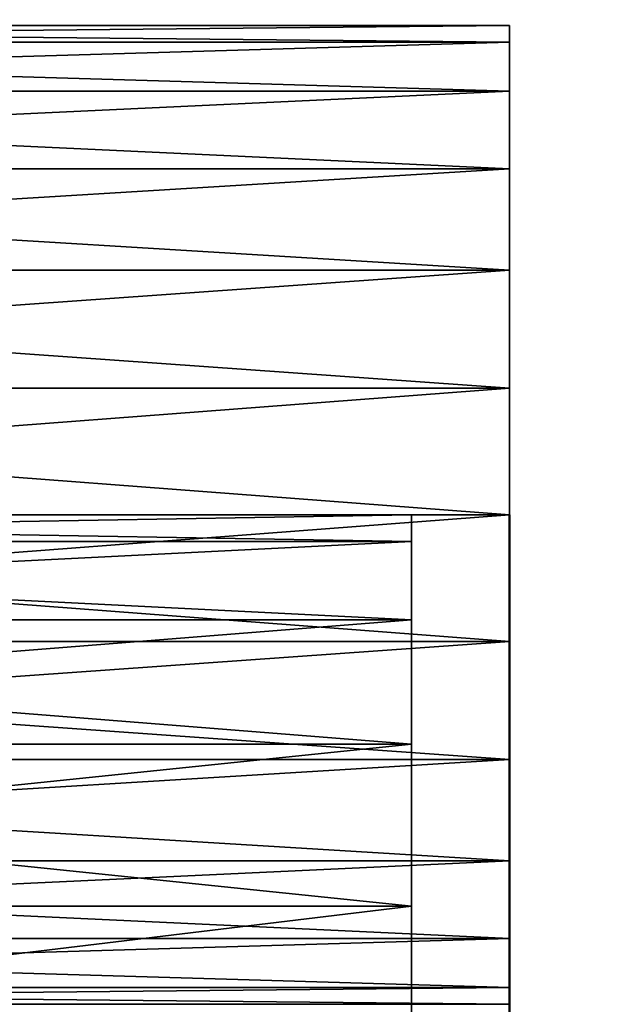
# Model space of a CAD drawing. Header units: millimetres. Extents: x 0 to 359, y -334 to 1.
# Tile 191 of 216: x 353 to 356, y -262 to -257. Entities that reach past the tile are written whole.
import ezdxf

# ---------------------------------------------------------------- set-up
doc = ezdxf.new("R2010")
doc.units = ezdxf.units.MM
doc.header["$MEASUREMENT"] = 0
doc.layers.add('0 Misc', color=7, linetype='Continuous', lineweight=35)
doc.layers.add('10 Raster Images', color=7, linetype='Continuous', lineweight=35)

msp = doc.modelspace()

# ---------------------------------------------------------------- linework, layer by layer
at = {"layer": '0 Misc', "color": 160, "linetype": 'Continuous', "lineweight": 25}
for p, q in [((355.5, -257.3349, 239.75), (355.5, -257.0852, 241.647)), ((355.5, -257.0852, 240.353), (355.5, -257.0852, 241.647)), ((355.5, -257.3349, 74.75), (355.5, -257.0852, 76.647)), ((355.5, -257.0852, 75.353), (355.5, -257.0852, 76.647)), ((355.5, -257.3349, 165.25), (355.5, -257.0852, 167.147)), ((355.5, -257.0852, 165.853), (355.5, -257.0852, 167.147)), ((355.5, -257.3349, 90.75), (355.5, -257.0852, 92.647)), ((355.5, -257.0852, 91.353), (355.5, -257.0852, 92.647)), ((355.5, -257.3349, 255.75), (355.5, -257.0852, 257.647)), ((355.5, -257.0852, 256.353), (355.5, -257.0852, 257.647)), ((355.5, -257.7322, 239.2322), (355.5, -257.3349, 242.25)), ((355.5, -257.3349, 239.75), (355.5, -257.3349, 242.25)), ((355.5, -257.7322, 74.2322), (355.5, -257.3349, 77.25)), ((355.5, -257.3349, 74.75), (355.5, -257.3349, 77.25)), ((355.5, -257.7322, 164.7322), (355.5, -257.3349, 167.75)), ((355.5, -257.3349, 165.25), (355.5, -257.3349, 167.75)), ((355.5, -257.7322, 90.2322), (355.5, -257.3349, 93.25)), ((355.5, -257.3349, 90.75), (355.5, -257.3349, 93.25)), ((355.5, -257.7322, 255.2322), (355.5, -257.3349, 258.25)), ((355.5, -257.3349, 255.75), (355.5, -257.3349, 258.25)), ((355.5, -258.25, 238.8349), (355.5, -257.7322, 242.7678)), ((355.5, -257.7322, 239.2322), (355.5, -257.7322, 242.7678)), ((355.5, -258.25, 73.8349), (355.5, -257.7322, 77.7678)), ((355.5, -257.7322, 74.2322), (355.5, -257.7322, 77.7678)), ((355.5, -258.25, 164.3349), (355.5, -257.7322, 168.2678)), ((355.5, -257.7322, 164.7322), (355.5, -257.7322, 168.2678)), ((355.5, -258.25, 89.8349), (355.5, -257.7322, 93.7678)), ((355.5, -257.7322, 90.2322), (355.5, -257.7322, 93.7678)), ((355.5, -258.25, 254.8349), (355.5, -257.7322, 258.7678)), ((355.5, -257.7322, 255.2322), (355.5, -257.7322, 258.7678)), ((355.5, -258.853, 238.5852), (355.5, -258.25, 243.1651)), ((355.5, -258.25, 238.8349), (355.5, -258.25, 243.1651)), ((355.5, -258.853, 73.5852), (355.5, -258.25, 78.1651)), ((355.5, -258.25, 73.8349), (355.5, -258.25, 78.1651)), ((355.5, -258.853, 164.0852), (355.5, -258.25, 168.6651)), ((355.5, -258.25, 164.3349), (355.5, -258.25, 168.6651)), ((355.5, -258.853, 89.5852), (355.5, -258.25, 94.1651)), ((355.5, -258.25, 89.8349), (355.5, -258.25, 94.1651)), ((355.5, -258.853, 254.5852), (355.5, -258.25, 259.1651)), ((355.5, -258.25, 254.8349), (355.5, -258.25, 259.1651)), ((355.5, -259.5, 238.5), (355.5, -258.853, 243.4148)), ((355.5, -258.853, 238.5852), (355.5, -258.853, 243.4148)), ((355.5, -259.5, 73.5), (355.5, -258.853, 78.4148)), ((355.5, -258.853, 73.5852), (355.5, -258.853, 78.4148)), ((355.5, -259.5, 164), (355.5, -258.853, 168.9148)), ((355.5, -258.853, 164.0852), (355.5, -258.853, 168.9148)), ((355.5, -259.5, 89.5), (355.5, -258.853, 94.4148)), ((355.5, -258.853, 89.5852), (355.5, -258.853, 94.4148)), ((355.5, -259.5, 254.5), (355.5, -258.853, 259.4148)), ((355.5, -258.853, 254.5852), (355.5, -258.853, 259.4148)), ((355.5, -260.147, 238.5852), (355.5, -259.5, 243.5)), ((355.5, -259.5, 238.5), (355.5, -259.5, 243.5)), ((355.5, -260.147, 73.5852), (355.5, -259.5, 78.5)), ((355.5, -259.5, 73.5), (355.5, -259.5, 78.5)), ((355.5, -260.147, 164.0852), (355.5, -259.5, 169)), ((355.5, -259.5, 164), (355.5, -259.5, 169)), ((355.5, -260.147, 89.5852), (355.5, -259.5, 94.5)), ((355.5, -259.5, 89.5), (355.5, -259.5, 94.5)), ((355.5, -260.147, 254.5852), (355.5, -259.5, 259.5)), ((355.5, -259.5, 254.5), (355.5, -259.5, 259.5)), ((355, -260.0359, 5), (355, -259.6363, 8.0353)), ((355, -259.6363, 5.9647), (355, -259.6363, 8.0353)), ((355, -260.0359, 324), (355, -259.6363, 327.0353)), ((355, -259.6363, 324.9647), (355, -259.6363, 327.0353)), ((355, -260.6716, 4.1716), (355, -260.0359, 9)), ((355, -260.0359, 5), (355, -260.0359, 9)), ((355, -260.6716, 323.1716), (355, -260.0359, 328)), ((355, -260.0359, 324), (355, -260.0359, 328)), ((355.5, -260.75, 238.8349), (355.5, -260.147, 243.4148)), ((355.5, -260.147, 238.5852), (355.5, -260.147, 243.4148)), ((355.5, -260.75, 73.8349), (355.5, -260.147, 78.4148)), ((355.5, -260.147, 73.5852), (355.5, -260.147, 78.4148)), ((355.5, -260.75, 164.3349), (355.5, -260.147, 168.9148)), ((355.5, -260.147, 164.0852), (355.5, -260.147, 168.9148)), ((355.5, -260.75, 89.8349), (355.5, -260.147, 94.4148)), ((355.5, -260.147, 89.5852), (355.5, -260.147, 94.4148)), ((355.5, -260.75, 254.8349), (355.5, -260.147, 259.4148)), ((355.5, -260.147, 254.5852), (355.5, -260.147, 259.4148)), ((355, -261.5, 3.5359), (355, -260.6716, 9.8284)), ((355, -260.6716, 4.1716), (355, -260.6716, 9.8284)), ((355, -261.5, 322.5359), (355, -260.6716, 328.8284)), ((355, -260.6716, 323.1716), (355, -260.6716, 328.8284)), ((355.5, -261.2678, 239.2322), (355.5, -260.75, 243.1651)), ((355.5, -260.75, 238.8349), (355.5, -260.75, 243.1651)), ((355.5, -261.2678, 74.2322), (355.5, -260.75, 78.1651)), ((355.5, -260.75, 73.8349), (355.5, -260.75, 78.1651)), ((355.5, -261.2678, 164.7322), (355.5, -260.75, 168.6651)), ((355.5, -260.75, 164.3349), (355.5, -260.75, 168.6651)), ((355.5, -261.2678, 90.2322), (355.5, -260.75, 94.1651)), ((355.5, -260.75, 89.8349), (355.5, -260.75, 94.1651)), ((355.5, -261.2678, 255.2322), (355.5, -260.75, 259.1651)), ((355.5, -260.75, 254.8349), (355.5, -260.75, 259.1651)), ((355.5, -261.6651, 239.75), (355.5, -261.2678, 242.7678)), ((355.5, -261.2678, 239.2322), (355.5, -261.2678, 242.7678)), ((355.5, -261.6651, 74.75), (355.5, -261.2678, 77.7678)), ((355.5, -261.2678, 74.2322), (355.5, -261.2678, 77.7678)), ((355.5, -261.6651, 165.25), (355.5, -261.2678, 168.2678)), ((355.5, -261.2678, 164.7322), (355.5, -261.2678, 168.2678)), ((355.5, -261.6651, 90.75), (355.5, -261.2678, 93.7678)), ((355.5, -261.2678, 90.2322), (355.5, -261.2678, 93.7678)), ((355.5, -261.6651, 255.75), (355.5, -261.2678, 258.7678)), ((355.5, -261.2678, 255.2322), (355.5, -261.2678, 258.7678)), ((355, -262.4647, 3.1363), (355, -261.5, 10.4641)), ((355, -261.5, 3.5359), (355, -261.5, 10.4641)), ((355, -262.4647, 322.1363), (355, -261.5, 329.4641)), ((355, -261.5, 322.5359), (355, -261.5, 329.4641)), ((355.5, -261.9148, 240.353), (355.5, -261.6651, 242.25)), ((355.5, -261.6651, 239.75), (355.5, -261.6651, 242.25)), ((355.5, -261.9148, 75.353), (355.5, -261.6651, 77.25)), ((355.5, -261.6651, 74.75), (355.5, -261.6651, 77.25)), ((355.5, -261.9148, 165.853), (355.5, -261.6651, 167.75)), ((355.5, -261.6651, 165.25), (355.5, -261.6651, 167.75)), ((355.5, -261.9148, 91.353), (355.5, -261.6651, 93.25)), ((355.5, -261.6651, 90.75), (355.5, -261.6651, 93.25)), ((355.5, -261.9148, 256.353), (355.5, -261.6651, 258.25)), ((355.5, -261.6651, 255.75), (355.5, -261.6651, 258.25)), ((355.5, -261.9148, 240.353), (355.5, -261.9148, 241.647)), ((355.5, -261.9148, 75.353), (355.5, -261.9148, 76.647)), ((355.5, -261.9148, 165.853), (355.5, -261.9148, 167.147)), ((355.5, -261.9148, 91.353), (355.5, -261.9148, 92.647)), ((355.5, -261.9148, 256.353), (355.5, -261.9148, 257.647))]:
    msp.add_line(p, q, dxfattribs=at).dxf.unprotected_set("ltscale", 0)
at = {"layer": '0 Misc', "color": 160, "linetype": 'Continuous', "lineweight": 50, "extrusion": (-1, 0, 0)}
for centre in [(262, 241, -355.5), (262, 76, -355.5), (262, 166.5, -355.5)]:
    msp.add_circle(centre, 2.5, dxfattribs=at).dxf.unprotected_set("ltscale", 0)
at = {"layer": '0 Misc', "color": 160, "linetype": 'Continuous', "lineweight": 50, "extrusion": (1, 0, 0)}
for centre in [(-262, 92, 355.5), (-262, 257, 355.5)]:
    msp.add_circle(centre, 2.5, dxfattribs=at).dxf.unprotected_set("ltscale", 0)
at = {"layer": '0 Misc', "color": 7, "lineweight": 25}
for points, invisible_edges in [([(347.5, -296), (358.5, 0), (358.5, -296)], 1), ([(347.5, -296), (347.5, 0), (358.5, 0)], 12), ([(358.5, -296, 333), (347.5, 0, 333), (347.5, -296, 333)], 1), ([(358.5, -296, 333), (358.5, 0, 333), (347.5, 0, 333)], 12)]:
    msp.add_3dface(points, dxfattribs=dict(at, invisible_edges=invisible_edges))
for points in [[(355.5, -257, 241), (355.5, -257.0852, 241.647), (347, -257.0852, 241.647)], [(355.5, -257, 241), (347, -257.0852, 241.647), (347, -257, 241)], [(355.5, -257.0852, 240.353), (355.5, -257, 241), (347, -257, 241)], [(347, -257.0852, 240.353), (355.5, -257.0852, 240.353), (347, -257, 241)], [(355.5, -257, 76), (355.5, -257.0852, 76.647), (347, -257.0852, 76.647)], [(355.5, -257, 76), (347, -257.0852, 76.647), (347, -257, 76)], [(355.5, -257.0852, 75.353), (355.5, -257, 76), (347, -257, 76)], [(347, -257.0852, 75.353), (355.5, -257.0852, 75.353), (347, -257, 76)], [(355.5, -257, 166.5), (355.5, -257.0852, 167.147), (347, -257.0852, 167.147)], [(355.5, -257, 166.5), (347, -257.0852, 167.147), (347, -257, 166.5)], [(355.5, -257.0852, 165.853), (355.5, -257, 166.5), (347, -257, 166.5)], [(347, -257.0852, 165.853), (355.5, -257.0852, 165.853), (347, -257, 166.5)], [(355.5, -257, 92), (355.5, -257.0852, 92.647), (347, -257.0852, 92.647)], [(355.5, -257, 92), (347, -257.0852, 92.647), (347, -257, 92)], [(355.5, -257.0852, 91.353), (355.5, -257, 92), (347, -257, 92)], [(347, -257.0852, 91.353), (355.5, -257.0852, 91.353), (347, -257, 92)], [(355.5, -257, 257), (355.5, -257.0852, 257.647), (347, -257.0852, 257.647)], [(355.5, -257, 257), (347, -257.0852, 257.647), (347, -257, 257)], [(355.5, -257.0852, 256.353), (355.5, -257, 257), (347, -257, 257)], [(347, -257.0852, 256.353), (355.5, -257.0852, 256.353), (347, -257, 257)], [(355.5, -257.0852, 240.353), (355.5, -257.0852, 241.647), (355.5, -257, 241)], [(355.5, -257.0852, 75.353), (355.5, -257.0852, 76.647), (355.5, -257, 76)], [(355.5, -257.0852, 165.853), (355.5, -257.0852, 167.147), (355.5, -257, 166.5)], [(355.5, -257.0852, 91.353), (355.5, -257.0852, 92.647), (355.5, -257, 92)], [(355.5, -257.0852, 256.353), (355.5, -257.0852, 257.647), (355.5, -257, 257)], [(347, -257.0852, 241.647), (355.5, -257.3349, 242.25), (347, -257.3349, 242.25)], [(347, -257.0852, 241.647), (355.5, -257.0852, 241.647), (355.5, -257.3349, 242.25)], [(347, -257.0852, 240.353), (347, -257.3349, 239.75), (355.5, -257.0852, 240.353)], [(355.5, -257.0852, 240.353), (347, -257.3349, 239.75), (355.5, -257.3349, 239.75)], [(347, -257.0852, 76.647), (355.5, -257.3349, 77.25), (347, -257.3349, 77.25)], [(347, -257.0852, 76.647), (355.5, -257.0852, 76.647), (355.5, -257.3349, 77.25)], [(347, -257.0852, 75.353), (347, -257.3349, 74.75), (355.5, -257.0852, 75.353)], [(355.5, -257.0852, 75.353), (347, -257.3349, 74.75), (355.5, -257.3349, 74.75)], [(347, -257.0852, 167.147), (355.5, -257.3349, 167.75), (347, -257.3349, 167.75)], [(347, -257.0852, 167.147), (355.5, -257.0852, 167.147), (355.5, -257.3349, 167.75)], [(347, -257.0852, 165.853), (347, -257.3349, 165.25), (355.5, -257.0852, 165.853)], [(355.5, -257.0852, 165.853), (347, -257.3349, 165.25), (355.5, -257.3349, 165.25)], [(347, -257.0852, 92.647), (355.5, -257.3349, 93.25), (347, -257.3349, 93.25)], [(347, -257.0852, 92.647), (355.5, -257.0852, 92.647), (355.5, -257.3349, 93.25)], [(347, -257.0852, 91.353), (347, -257.3349, 90.75), (355.5, -257.0852, 91.353)], [(355.5, -257.0852, 91.353), (347, -257.3349, 90.75), (355.5, -257.3349, 90.75)], [(347, -257.0852, 257.647), (355.5, -257.3349, 258.25), (347, -257.3349, 258.25)], [(347, -257.0852, 257.647), (355.5, -257.0852, 257.647), (355.5, -257.3349, 258.25)], [(347, -257.0852, 256.353), (347, -257.3349, 255.75), (355.5, -257.0852, 256.353)], [(355.5, -257.0852, 256.353), (347, -257.3349, 255.75), (355.5, -257.3349, 255.75)], [(355.5, -257.3349, 239.75), (355.5, -257.3349, 242.25), (355.5, -257.0852, 241.647)], [(355.5, -257.3349, 239.75), (355.5, -257.0852, 241.647), (355.5, -257.0852, 240.353)], [(355.5, -257.3349, 74.75), (355.5, -257.3349, 77.25), (355.5, -257.0852, 76.647)], [(355.5, -257.3349, 74.75), (355.5, -257.0852, 76.647), (355.5, -257.0852, 75.353)], [(355.5, -257.3349, 165.25), (355.5, -257.3349, 167.75), (355.5, -257.0852, 167.147)], [(355.5, -257.3349, 165.25), (355.5, -257.0852, 167.147), (355.5, -257.0852, 165.853)], [(355.5, -257.3349, 90.75), (355.5, -257.3349, 93.25), (355.5, -257.0852, 92.647)], [(355.5, -257.3349, 90.75), (355.5, -257.0852, 92.647), (355.5, -257.0852, 91.353)], [(355.5, -257.3349, 255.75), (355.5, -257.3349, 258.25), (355.5, -257.0852, 257.647)], [(355.5, -257.3349, 255.75), (355.5, -257.0852, 257.647), (355.5, -257.0852, 256.353)], [(347, -257.3349, 242.25), (355.5, -257.7322, 242.7678), (347, -257.7322, 242.7678)], [(355.5, -257.3349, 239.75), (347, -257.3349, 239.75), (347, -257.7322, 239.2322)], [(355.5, -257.7322, 239.2322), (355.5, -257.3349, 239.75), (347, -257.7322, 239.2322)], [(347, -257.3349, 242.25), (355.5, -257.3349, 242.25), (355.5, -257.7322, 242.7678)], [(347, -257.3349, 77.25), (355.5, -257.7322, 77.7678), (347, -257.7322, 77.7678)], [(355.5, -257.3349, 74.75), (347, -257.3349, 74.75), (347, -257.7322, 74.2322)], [(355.5, -257.7322, 74.2322), (355.5, -257.3349, 74.75), (347, -257.7322, 74.2322)], [(347, -257.3349, 77.25), (355.5, -257.3349, 77.25), (355.5, -257.7322, 77.7678)], [(347, -257.3349, 167.75), (355.5, -257.7322, 168.2678), (347, -257.7322, 168.2678)], [(355.5, -257.3349, 165.25), (347, -257.3349, 165.25), (347, -257.7322, 164.7322)], [(355.5, -257.7322, 164.7322), (355.5, -257.3349, 165.25), (347, -257.7322, 164.7322)], [(347, -257.3349, 167.75), (355.5, -257.3349, 167.75), (355.5, -257.7322, 168.2678)], [(347, -257.3349, 93.25), (355.5, -257.7322, 93.7678), (347, -257.7322, 93.7678)], [(355.5, -257.3349, 90.75), (347, -257.3349, 90.75), (347, -257.7322, 90.2322)], [(355.5, -257.7322, 90.2322), (355.5, -257.3349, 90.75), (347, -257.7322, 90.2322)], [(347, -257.3349, 93.25), (355.5, -257.3349, 93.25), (355.5, -257.7322, 93.7678)], [(347, -257.3349, 258.25), (355.5, -257.7322, 258.7678), (347, -257.7322, 258.7678)], [(355.5, -257.3349, 255.75), (347, -257.3349, 255.75), (347, -257.7322, 255.2322)], [(355.5, -257.7322, 255.2322), (355.5, -257.3349, 255.75), (347, -257.7322, 255.2322)], [(347, -257.3349, 258.25), (355.5, -257.3349, 258.25), (355.5, -257.7322, 258.7678)], [(355.5, -257.7322, 239.2322), (355.5, -257.7322, 242.7678), (355.5, -257.3349, 242.25)], [(355.5, -257.7322, 239.2322), (355.5, -257.3349, 242.25), (355.5, -257.3349, 239.75)], [(355.5, -257.7322, 74.2322), (355.5, -257.7322, 77.7678), (355.5, -257.3349, 77.25)], [(355.5, -257.7322, 74.2322), (355.5, -257.3349, 77.25), (355.5, -257.3349, 74.75)], [(355.5, -257.7322, 164.7322), (355.5, -257.7322, 168.2678), (355.5, -257.3349, 167.75)], [(355.5, -257.7322, 164.7322), (355.5, -257.3349, 167.75), (355.5, -257.3349, 165.25)], [(355.5, -257.7322, 90.2322), (355.5, -257.7322, 93.7678), (355.5, -257.3349, 93.25)], [(355.5, -257.7322, 90.2322), (355.5, -257.3349, 93.25), (355.5, -257.3349, 90.75)], [(355.5, -257.7322, 255.2322), (355.5, -257.7322, 258.7678), (355.5, -257.3349, 258.25)], [(355.5, -257.7322, 255.2322), (355.5, -257.3349, 258.25), (355.5, -257.3349, 255.75)], [(355.5, -257.7322, 242.7678), (355.5, -258.25, 243.1651), (347, -258.25, 243.1651)], [(355.5, -257.7322, 242.7678), (347, -258.25, 243.1651), (347, -257.7322, 242.7678)], [(355.5, -258.25, 238.8349), (355.5, -257.7322, 239.2322), (347, -257.7322, 239.2322)], [(347, -258.25, 238.8349), (355.5, -258.25, 238.8349), (347, -257.7322, 239.2322)], [(355.5, -257.7322, 77.7678), (355.5, -258.25, 78.1651), (347, -258.25, 78.1651)], [(355.5, -257.7322, 77.7678), (347, -258.25, 78.1651), (347, -257.7322, 77.7678)], [(355.5, -258.25, 73.8349), (355.5, -257.7322, 74.2322), (347, -257.7322, 74.2322)], [(347, -258.25, 73.8349), (355.5, -258.25, 73.8349), (347, -257.7322, 74.2322)], [(355.5, -257.7322, 168.2678), (355.5, -258.25, 168.6651), (347, -258.25, 168.6651)], [(355.5, -257.7322, 168.2678), (347, -258.25, 168.6651), (347, -257.7322, 168.2678)], [(355.5, -258.25, 164.3349), (355.5, -257.7322, 164.7322), (347, -257.7322, 164.7322)], [(347, -258.25, 164.3349), (355.5, -258.25, 164.3349), (347, -257.7322, 164.7322)], [(355.5, -257.7322, 93.7678), (355.5, -258.25, 94.1651), (347, -258.25, 94.1651)], [(355.5, -257.7322, 93.7678), (347, -258.25, 94.1651), (347, -257.7322, 93.7678)], [(355.5, -258.25, 89.8349), (355.5, -257.7322, 90.2322), (347, -257.7322, 90.2322)], [(347, -258.25, 89.8349), (355.5, -258.25, 89.8349), (347, -257.7322, 90.2322)], [(355.5, -257.7322, 258.7678), (355.5, -258.25, 259.1651), (347, -258.25, 259.1651)], [(355.5, -257.7322, 258.7678), (347, -258.25, 259.1651), (347, -257.7322, 258.7678)], [(355.5, -258.25, 254.8349), (355.5, -257.7322, 255.2322), (347, -257.7322, 255.2322)], [(347, -258.25, 254.8349), (355.5, -258.25, 254.8349), (347, -257.7322, 255.2322)], [(355.5, -258.25, 238.8349), (355.5, -258.25, 243.1651), (355.5, -257.7322, 242.7678)], [(355.5, -258.25, 238.8349), (355.5, -257.7322, 242.7678), (355.5, -257.7322, 239.2322)], [(355.5, -258.25, 73.8349), (355.5, -258.25, 78.1651), (355.5, -257.7322, 77.7678)], [(355.5, -258.25, 73.8349), (355.5, -257.7322, 77.7678), (355.5, -257.7322, 74.2322)], [(355.5, -258.25, 164.3349), (355.5, -258.25, 168.6651), (355.5, -257.7322, 168.2678)], [(355.5, -258.25, 164.3349), (355.5, -257.7322, 168.2678), (355.5, -257.7322, 164.7322)], [(355.5, -258.25, 89.8349), (355.5, -258.25, 94.1651), (355.5, -257.7322, 93.7678)], [(355.5, -258.25, 89.8349), (355.5, -257.7322, 93.7678), (355.5, -257.7322, 90.2322)], [(355.5, -258.25, 254.8349), (355.5, -258.25, 259.1651), (355.5, -257.7322, 258.7678)], [(355.5, -258.25, 254.8349), (355.5, -257.7322, 258.7678), (355.5, -257.7322, 255.2322)], [(347, -258.25, 243.1651), (355.5, -258.853, 243.4148), (347, -258.853, 243.4148)], [(347, -258.25, 243.1651), (355.5, -258.25, 243.1651), (355.5, -258.853, 243.4148)], [(347, -258.25, 238.8349), (347, -258.853, 238.5852), (355.5, -258.25, 238.8349)], [(355.5, -258.25, 238.8349), (347, -258.853, 238.5852), (355.5, -258.853, 238.5852)], [(347, -258.25, 78.1651), (355.5, -258.853, 78.4148), (347, -258.853, 78.4148)], [(347, -258.25, 78.1651), (355.5, -258.25, 78.1651), (355.5, -258.853, 78.4148)], [(347, -258.25, 73.8349), (347, -258.853, 73.5852), (355.5, -258.25, 73.8349)], [(355.5, -258.25, 73.8349), (347, -258.853, 73.5852), (355.5, -258.853, 73.5852)], [(347, -258.25, 168.6651), (355.5, -258.853, 168.9148), (347, -258.853, 168.9148)], [(347, -258.25, 168.6651), (355.5, -258.25, 168.6651), (355.5, -258.853, 168.9148)], [(347, -258.25, 164.3349), (347, -258.853, 164.0852), (355.5, -258.25, 164.3349)], [(355.5, -258.25, 164.3349), (347, -258.853, 164.0852), (355.5, -258.853, 164.0852)], [(347, -258.25, 94.1651), (355.5, -258.853, 94.4148), (347, -258.853, 94.4148)], [(347, -258.25, 94.1651), (355.5, -258.25, 94.1651), (355.5, -258.853, 94.4148)], [(347, -258.25, 89.8349), (347, -258.853, 89.5852), (355.5, -258.25, 89.8349)], [(355.5, -258.25, 89.8349), (347, -258.853, 89.5852), (355.5, -258.853, 89.5852)], [(347, -258.25, 259.1651), (355.5, -258.853, 259.4148), (347, -258.853, 259.4148)], [(347, -258.25, 259.1651), (355.5, -258.25, 259.1651), (355.5, -258.853, 259.4148)], [(347, -258.25, 254.8349), (347, -258.853, 254.5852), (355.5, -258.25, 254.8349)], [(355.5, -258.25, 254.8349), (347, -258.853, 254.5852), (355.5, -258.853, 254.5852)], [(355.5, -258.853, 238.5852), (355.5, -258.853, 243.4148), (355.5, -258.25, 243.1651)], [(355.5, -258.853, 238.5852), (355.5, -258.25, 243.1651), (355.5, -258.25, 238.8349)], [(355.5, -258.853, 73.5852), (355.5, -258.853, 78.4148), (355.5, -258.25, 78.1651)], [(355.5, -258.853, 73.5852), (355.5, -258.25, 78.1651), (355.5, -258.25, 73.8349)], [(355.5, -258.853, 164.0852), (355.5, -258.853, 168.9148), (355.5, -258.25, 168.6651)], [(355.5, -258.853, 164.0852), (355.5, -258.25, 168.6651), (355.5, -258.25, 164.3349)], [(355.5, -258.853, 89.5852), (355.5, -258.853, 94.4148), (355.5, -258.25, 94.1651)], [(355.5, -258.853, 89.5852), (355.5, -258.25, 94.1651), (355.5, -258.25, 89.8349)], [(355.5, -258.853, 254.5852), (355.5, -258.853, 259.4148), (355.5, -258.25, 259.1651)], [(355.5, -258.853, 254.5852), (355.5, -258.25, 259.1651), (355.5, -258.25, 254.8349)], [(347, -258.853, 243.4148), (355.5, -259.5, 243.5), (347, -259.5, 243.5)], [(355.5, -258.853, 238.5852), (347, -258.853, 238.5852), (347, -259.5, 238.5)], [(355.5, -259.5, 238.5), (355.5, -258.853, 238.5852), (347, -259.5, 238.5)], [(347, -258.853, 243.4148), (355.5, -258.853, 243.4148), (355.5, -259.5, 243.5)], [(347, -258.853, 78.4148), (355.5, -259.5, 78.5), (347, -259.5, 78.5)], [(355.5, -258.853, 73.5852), (347, -258.853, 73.5852), (347, -259.5, 73.5)], [(355.5, -259.5, 73.5), (355.5, -258.853, 73.5852), (347, -259.5, 73.5)], [(347, -258.853, 78.4148), (355.5, -258.853, 78.4148), (355.5, -259.5, 78.5)], [(347, -258.853, 168.9148), (355.5, -259.5, 169), (347, -259.5, 169)], [(355.5, -258.853, 164.0852), (347, -258.853, 164.0852), (347, -259.5, 164)], [(355.5, -259.5, 164), (355.5, -258.853, 164.0852), (347, -259.5, 164)], [(347, -258.853, 168.9148), (355.5, -258.853, 168.9148), (355.5, -259.5, 169)], [(347, -258.853, 94.4148), (355.5, -259.5, 94.5), (347, -259.5, 94.5)], [(355.5, -258.853, 89.5852), (347, -258.853, 89.5852), (347, -259.5, 89.5)], [(355.5, -259.5, 89.5), (355.5, -258.853, 89.5852), (347, -259.5, 89.5)], [(347, -258.853, 94.4148), (355.5, -258.853, 94.4148), (355.5, -259.5, 94.5)], [(347, -258.853, 259.4148), (355.5, -259.5, 259.5), (347, -259.5, 259.5)], [(355.5, -258.853, 254.5852), (347, -258.853, 254.5852), (347, -259.5, 254.5)], [(355.5, -259.5, 254.5), (355.5, -258.853, 254.5852), (347, -259.5, 254.5)], [(347, -258.853, 259.4148), (355.5, -258.853, 259.4148), (355.5, -259.5, 259.5)], [(355.5, -259.5, 238.5), (355.5, -259.5, 243.5), (355.5, -258.853, 243.4148)], [(355.5, -259.5, 238.5), (355.5, -258.853, 243.4148), (355.5, -258.853, 238.5852)], [(355.5, -259.5, 73.5), (355.5, -259.5, 78.5), (355.5, -258.853, 78.4148)], [(355.5, -259.5, 73.5), (355.5, -258.853, 78.4148), (355.5, -258.853, 73.5852)], [(355.5, -259.5, 164), (355.5, -259.5, 169), (355.5, -258.853, 168.9148)], [(355.5, -259.5, 164), (355.5, -258.853, 168.9148), (355.5, -258.853, 164.0852)], [(355.5, -259.5, 89.5), (355.5, -259.5, 94.5), (355.5, -258.853, 94.4148)], [(355.5, -259.5, 89.5), (355.5, -258.853, 94.4148), (355.5, -258.853, 89.5852)], [(355.5, -259.5, 254.5), (355.5, -259.5, 259.5), (355.5, -258.853, 259.4148)], [(355.5, -259.5, 254.5), (355.5, -258.853, 259.4148), (355.5, -258.853, 254.5852)], [(355, -259.5, 7), (355, -259.6363, 8.0353), (347, -259.6363, 8.0353)], [(355, -259.5, 7), (347, -259.6363, 8.0353), (347, -259.5, 7)], [(355, -259.6363, 5.9647), (355, -259.5, 7), (347, -259.5, 7)], [(347, -259.6363, 5.9647), (355, -259.6363, 5.9647), (347, -259.5, 7)], [(355, -259.5, 326), (355, -259.6363, 327.0353), (347, -259.6363, 327.0353)], [(355, -259.5, 326), (347, -259.6363, 327.0353), (347, -259.5, 326)], [(355, -259.6363, 324.9647), (355, -259.5, 326), (347, -259.5, 326)], [(347, -259.6363, 324.9647), (355, -259.6363, 324.9647), (347, -259.5, 326)], [(355.5, -259.5, 243.5), (355.5, -260.147, 243.4148), (347, -260.147, 243.4148)], [(355.5, -259.5, 243.5), (347, -260.147, 243.4148), (347, -259.5, 243.5)], [(355.5, -260.147, 238.5852), (355.5, -259.5, 238.5), (347, -259.5, 238.5)], [(347, -260.147, 238.5852), (355.5, -260.147, 238.5852), (347, -259.5, 238.5)], [(355.5, -259.5, 78.5), (355.5, -260.147, 78.4148), (347, -260.147, 78.4148)], [(355.5, -259.5, 78.5), (347, -260.147, 78.4148), (347, -259.5, 78.5)], [(355.5, -260.147, 73.5852), (355.5, -259.5, 73.5), (347, -259.5, 73.5)], [(347, -260.147, 73.5852), (355.5, -260.147, 73.5852), (347, -259.5, 73.5)], [(355.5, -259.5, 169), (355.5, -260.147, 168.9148), (347, -260.147, 168.9148)], [(355.5, -259.5, 169), (347, -260.147, 168.9148), (347, -259.5, 169)], [(355.5, -260.147, 164.0852), (355.5, -259.5, 164), (347, -259.5, 164)], [(347, -260.147, 164.0852), (355.5, -260.147, 164.0852), (347, -259.5, 164)], [(355.5, -259.5, 94.5), (355.5, -260.147, 94.4148), (347, -260.147, 94.4148)], [(355.5, -259.5, 94.5), (347, -260.147, 94.4148), (347, -259.5, 94.5)], [(355.5, -260.147, 89.5852), (355.5, -259.5, 89.5), (347, -259.5, 89.5)], [(347, -260.147, 89.5852), (355.5, -260.147, 89.5852), (347, -259.5, 89.5)], [(355.5, -259.5, 259.5), (355.5, -260.147, 259.4148), (347, -260.147, 259.4148)], [(355.5, -259.5, 259.5), (347, -260.147, 259.4148), (347, -259.5, 259.5)], [(355.5, -260.147, 254.5852), (355.5, -259.5, 254.5), (347, -259.5, 254.5)], [(347, -260.147, 254.5852), (355.5, -260.147, 254.5852), (347, -259.5, 254.5)], [(355, -259.6363, 5.9647), (355, -259.6363, 8.0353), (355, -259.5, 7)], [(355, -259.6363, 324.9647), (355, -259.6363, 327.0353), (355, -259.5, 326)], [(355.5, -260.147, 238.5852), (355.5, -260.147, 243.4148), (355.5, -259.5, 243.5)], [(355.5, -260.147, 238.5852), (355.5, -259.5, 243.5), (355.5, -259.5, 238.5)], [(355.5, -260.147, 73.5852), (355.5, -260.147, 78.4148), (355.5, -259.5, 78.5)], [(355.5, -260.147, 73.5852), (355.5, -259.5, 78.5), (355.5, -259.5, 73.5)], [(355.5, -260.147, 164.0852), (355.5, -260.147, 168.9148), (355.5, -259.5, 169)], [(355.5, -260.147, 164.0852), (355.5, -259.5, 169), (355.5, -259.5, 164)], [(355.5, -260.147, 89.5852), (355.5, -260.147, 94.4148), (355.5, -259.5, 94.5)], [(355.5, -260.147, 89.5852), (355.5, -259.5, 94.5), (355.5, -259.5, 89.5)], [(355.5, -260.147, 254.5852), (355.5, -260.147, 259.4148), (355.5, -259.5, 259.5)], [(355.5, -260.147, 254.5852), (355.5, -259.5, 259.5), (355.5, -259.5, 254.5)], [(347, -259.6363, 8.0353), (355, -260.0359, 9), (347, -260.0359, 9)], [(347, -259.6363, 8.0353), (355, -259.6363, 8.0353), (355, -260.0359, 9)], [(347, -259.6363, 5.9647), (347, -260.0359, 5), (355, -259.6363, 5.9647)], [(355, -259.6363, 5.9647), (347, -260.0359, 5), (355, -260.0359, 5)], [(347, -259.6363, 327.0353), (355, -260.0359, 328), (347, -260.0359, 328)], [(347, -259.6363, 327.0353), (355, -259.6363, 327.0353), (355, -260.0359, 328)], [(347, -259.6363, 324.9647), (347, -260.0359, 324), (355, -259.6363, 324.9647)], [(355, -259.6363, 324.9647), (347, -260.0359, 324), (355, -260.0359, 324)], [(355, -260.0359, 5), (355, -260.0359, 9), (355, -259.6363, 8.0353)], [(355, -260.0359, 5), (355, -259.6363, 8.0353), (355, -259.6363, 5.9647)], [(355, -260.0359, 324), (355, -260.0359, 328), (355, -259.6363, 327.0353)], [(355, -260.0359, 324), (355, -259.6363, 327.0353), (355, -259.6363, 324.9647)], [(347, -260.0359, 9), (355, -260.6716, 9.8284), (347, -260.6716, 9.8284)], [(355, -260.0359, 5), (347, -260.0359, 5), (347, -260.6716, 4.1716)], [(355, -260.6716, 4.1716), (355, -260.0359, 5), (347, -260.6716, 4.1716)], [(347, -260.0359, 9), (355, -260.0359, 9), (355, -260.6716, 9.8284)], [(347, -260.0359, 328), (355, -260.6716, 328.8284), (347, -260.6716, 328.8284)], [(355, -260.0359, 324), (347, -260.0359, 324), (347, -260.6716, 323.1716)], [(355, -260.6716, 323.1716), (355, -260.0359, 324), (347, -260.6716, 323.1716)], [(347, -260.0359, 328), (355, -260.0359, 328), (355, -260.6716, 328.8284)], [(355, -260.6716, 4.1716), (355, -260.6716, 9.8284), (355, -260.0359, 9)], [(355, -260.6716, 4.1716), (355, -260.0359, 9), (355, -260.0359, 5)], [(355, -260.6716, 323.1716), (355, -260.6716, 328.8284), (355, -260.0359, 328)], [(355, -260.6716, 323.1716), (355, -260.0359, 328), (355, -260.0359, 324)], [(347, -260.147, 243.4148), (355.5, -260.75, 243.1651), (347, -260.75, 243.1651)], [(347, -260.147, 243.4148), (355.5, -260.147, 243.4148), (355.5, -260.75, 243.1651)], [(347, -260.147, 238.5852), (347, -260.75, 238.8349), (355.5, -260.147, 238.5852)], [(355.5, -260.147, 238.5852), (347, -260.75, 238.8349), (355.5, -260.75, 238.8349)], [(347, -260.147, 78.4148), (355.5, -260.75, 78.1651), (347, -260.75, 78.1651)], [(347, -260.147, 78.4148), (355.5, -260.147, 78.4148), (355.5, -260.75, 78.1651)], [(347, -260.147, 73.5852), (347, -260.75, 73.8349), (355.5, -260.147, 73.5852)], [(355.5, -260.147, 73.5852), (347, -260.75, 73.8349), (355.5, -260.75, 73.8349)], [(347, -260.147, 168.9148), (355.5, -260.75, 168.6651), (347, -260.75, 168.6651)], [(347, -260.147, 168.9148), (355.5, -260.147, 168.9148), (355.5, -260.75, 168.6651)], [(347, -260.147, 164.0852), (347, -260.75, 164.3349), (355.5, -260.147, 164.0852)], [(355.5, -260.147, 164.0852), (347, -260.75, 164.3349), (355.5, -260.75, 164.3349)], [(347, -260.147, 94.4148), (355.5, -260.75, 94.1651), (347, -260.75, 94.1651)], [(347, -260.147, 94.4148), (355.5, -260.147, 94.4148), (355.5, -260.75, 94.1651)], [(347, -260.147, 89.5852), (347, -260.75, 89.8349), (355.5, -260.147, 89.5852)], [(355.5, -260.147, 89.5852), (347, -260.75, 89.8349), (355.5, -260.75, 89.8349)], [(347, -260.147, 259.4148), (355.5, -260.75, 259.1651), (347, -260.75, 259.1651)], [(347, -260.147, 259.4148), (355.5, -260.147, 259.4148), (355.5, -260.75, 259.1651)], [(347, -260.147, 254.5852), (347, -260.75, 254.8349), (355.5, -260.147, 254.5852)], [(355.5, -260.147, 254.5852), (347, -260.75, 254.8349), (355.5, -260.75, 254.8349)], [(355.5, -260.75, 238.8349), (355.5, -260.75, 243.1651), (355.5, -260.147, 243.4148)], [(355.5, -260.75, 238.8349), (355.5, -260.147, 243.4148), (355.5, -260.147, 238.5852)], [(355.5, -260.75, 73.8349), (355.5, -260.75, 78.1651), (355.5, -260.147, 78.4148)], [(355.5, -260.75, 73.8349), (355.5, -260.147, 78.4148), (355.5, -260.147, 73.5852)], [(355.5, -260.75, 164.3349), (355.5, -260.75, 168.6651), (355.5, -260.147, 168.9148)], [(355.5, -260.75, 164.3349), (355.5, -260.147, 168.9148), (355.5, -260.147, 164.0852)], [(355.5, -260.75, 89.8349), (355.5, -260.75, 94.1651), (355.5, -260.147, 94.4148)], [(355.5, -260.75, 89.8349), (355.5, -260.147, 94.4148), (355.5, -260.147, 89.5852)], [(355.5, -260.75, 254.8349), (355.5, -260.75, 259.1651), (355.5, -260.147, 259.4148)], [(355.5, -260.75, 254.8349), (355.5, -260.147, 259.4148), (355.5, -260.147, 254.5852)], [(355, -260.6716, 9.8284), (355, -261.5, 10.4641), (347, -261.5, 10.4641)], [(355, -260.6716, 9.8284), (347, -261.5, 10.4641), (347, -260.6716, 9.8284)], [(355, -261.5, 3.5359), (355, -260.6716, 4.1716), (347, -260.6716, 4.1716)], [(347, -261.5, 3.5359), (355, -261.5, 3.5359), (347, -260.6716, 4.1716)], [(355, -260.6716, 328.8284), (355, -261.5, 329.4641), (347, -261.5, 329.4641)], [(355, -260.6716, 328.8284), (347, -261.5, 329.4641), (347, -260.6716, 328.8284)], [(355, -261.5, 322.5359), (355, -260.6716, 323.1716), (347, -260.6716, 323.1716)], [(347, -261.5, 322.5359), (355, -261.5, 322.5359), (347, -260.6716, 323.1716)], [(355, -261.5, 3.5359), (355, -261.5, 10.4641), (355, -260.6716, 9.8284)], [(355, -261.5, 3.5359), (355, -260.6716, 9.8284), (355, -260.6716, 4.1716)], [(355, -261.5, 322.5359), (355, -261.5, 329.4641), (355, -260.6716, 328.8284)], [(355, -261.5, 322.5359), (355, -260.6716, 328.8284), (355, -260.6716, 323.1716)], [(347, -260.75, 243.1651), (355.5, -261.2678, 242.7678), (347, -261.2678, 242.7678)], [(355.5, -260.75, 238.8349), (347, -260.75, 238.8349), (347, -261.2678, 239.2322)], [(355.5, -261.2678, 239.2322), (355.5, -260.75, 238.8349), (347, -261.2678, 239.2322)], [(347, -260.75, 243.1651), (355.5, -260.75, 243.1651), (355.5, -261.2678, 242.7678)], [(347, -260.75, 78.1651), (355.5, -261.2678, 77.7678), (347, -261.2678, 77.7678)], [(355.5, -260.75, 73.8349), (347, -260.75, 73.8349), (347, -261.2678, 74.2322)], [(355.5, -261.2678, 74.2322), (355.5, -260.75, 73.8349), (347, -261.2678, 74.2322)], [(347, -260.75, 78.1651), (355.5, -260.75, 78.1651), (355.5, -261.2678, 77.7678)], [(347, -260.75, 168.6651), (355.5, -261.2678, 168.2678), (347, -261.2678, 168.2678)], [(355.5, -260.75, 164.3349), (347, -260.75, 164.3349), (347, -261.2678, 164.7322)], [(355.5, -261.2678, 164.7322), (355.5, -260.75, 164.3349), (347, -261.2678, 164.7322)], [(347, -260.75, 168.6651), (355.5, -260.75, 168.6651), (355.5, -261.2678, 168.2678)], [(347, -260.75, 94.1651), (355.5, -261.2678, 93.7678), (347, -261.2678, 93.7678)], [(355.5, -260.75, 89.8349), (347, -260.75, 89.8349), (347, -261.2678, 90.2322)], [(355.5, -261.2678, 90.2322), (355.5, -260.75, 89.8349), (347, -261.2678, 90.2322)], [(347, -260.75, 94.1651), (355.5, -260.75, 94.1651), (355.5, -261.2678, 93.7678)], [(347, -260.75, 259.1651), (355.5, -261.2678, 258.7678), (347, -261.2678, 258.7678)], [(355.5, -260.75, 254.8349), (347, -260.75, 254.8349), (347, -261.2678, 255.2322)], [(355.5, -261.2678, 255.2322), (355.5, -260.75, 254.8349), (347, -261.2678, 255.2322)], [(347, -260.75, 259.1651), (355.5, -260.75, 259.1651), (355.5, -261.2678, 258.7678)], [(355.5, -261.2678, 239.2322), (355.5, -261.2678, 242.7678), (355.5, -260.75, 243.1651)], [(355.5, -261.2678, 239.2322), (355.5, -260.75, 243.1651), (355.5, -260.75, 238.8349)], [(355.5, -261.2678, 74.2322), (355.5, -261.2678, 77.7678), (355.5, -260.75, 78.1651)], [(355.5, -261.2678, 74.2322), (355.5, -260.75, 78.1651), (355.5, -260.75, 73.8349)], [(355.5, -261.2678, 164.7322), (355.5, -261.2678, 168.2678), (355.5, -260.75, 168.6651)], [(355.5, -261.2678, 164.7322), (355.5, -260.75, 168.6651), (355.5, -260.75, 164.3349)], [(355.5, -261.2678, 90.2322), (355.5, -261.2678, 93.7678), (355.5, -260.75, 94.1651)], [(355.5, -261.2678, 90.2322), (355.5, -260.75, 94.1651), (355.5, -260.75, 89.8349)], [(355.5, -261.2678, 255.2322), (355.5, -261.2678, 258.7678), (355.5, -260.75, 259.1651)], [(355.5, -261.2678, 255.2322), (355.5, -260.75, 259.1651), (355.5, -260.75, 254.8349)], [(355.5, -261.6651, 242.25), (347, -261.6651, 242.25), (347, -261.2678, 242.7678)], [(355.5, -261.2678, 242.7678), (355.5, -261.6651, 242.25), (347, -261.2678, 242.7678)], [(347, -261.6651, 239.75), (355.5, -261.2678, 239.2322), (347, -261.2678, 239.2322)], [(347, -261.6651, 239.75), (355.5, -261.6651, 239.75), (355.5, -261.2678, 239.2322)], [(355.5, -261.6651, 77.25), (347, -261.6651, 77.25), (347, -261.2678, 77.7678)], [(355.5, -261.2678, 77.7678), (355.5, -261.6651, 77.25), (347, -261.2678, 77.7678)], [(347, -261.6651, 74.75), (355.5, -261.2678, 74.2322), (347, -261.2678, 74.2322)], [(347, -261.6651, 74.75), (355.5, -261.6651, 74.75), (355.5, -261.2678, 74.2322)], [(355.5, -261.6651, 167.75), (347, -261.6651, 167.75), (347, -261.2678, 168.2678)], [(355.5, -261.2678, 168.2678), (355.5, -261.6651, 167.75), (347, -261.2678, 168.2678)], [(347, -261.6651, 165.25), (355.5, -261.2678, 164.7322), (347, -261.2678, 164.7322)], [(347, -261.6651, 165.25), (355.5, -261.6651, 165.25), (355.5, -261.2678, 164.7322)], [(355.5, -261.6651, 93.25), (347, -261.6651, 93.25), (347, -261.2678, 93.7678)], [(355.5, -261.2678, 93.7678), (355.5, -261.6651, 93.25), (347, -261.2678, 93.7678)], [(347, -261.6651, 90.75), (355.5, -261.2678, 90.2322), (347, -261.2678, 90.2322)], [(347, -261.6651, 90.75), (355.5, -261.6651, 90.75), (355.5, -261.2678, 90.2322)], [(355.5, -261.6651, 258.25), (347, -261.6651, 258.25), (347, -261.2678, 258.7678)], [(355.5, -261.2678, 258.7678), (355.5, -261.6651, 258.25), (347, -261.2678, 258.7678)], [(347, -261.6651, 255.75), (355.5, -261.2678, 255.2322), (347, -261.2678, 255.2322)], [(347, -261.6651, 255.75), (355.5, -261.6651, 255.75), (355.5, -261.2678, 255.2322)], [(355.5, -261.6651, 239.75), (355.5, -261.6651, 242.25), (355.5, -261.2678, 242.7678)], [(355.5, -261.6651, 239.75), (355.5, -261.2678, 242.7678), (355.5, -261.2678, 239.2322)], [(355.5, -261.6651, 74.75), (355.5, -261.6651, 77.25), (355.5, -261.2678, 77.7678)], [(355.5, -261.6651, 74.75), (355.5, -261.2678, 77.7678), (355.5, -261.2678, 74.2322)], [(355.5, -261.6651, 165.25), (355.5, -261.6651, 167.75), (355.5, -261.2678, 168.2678)], [(355.5, -261.6651, 165.25), (355.5, -261.2678, 168.2678), (355.5, -261.2678, 164.7322)], [(355.5, -261.6651, 90.75), (355.5, -261.6651, 93.25), (355.5, -261.2678, 93.7678)], [(355.5, -261.6651, 90.75), (355.5, -261.2678, 93.7678), (355.5, -261.2678, 90.2322)], [(355.5, -261.6651, 255.75), (355.5, -261.6651, 258.25), (355.5, -261.2678, 258.7678)], [(355.5, -261.6651, 255.75), (355.5, -261.2678, 258.7678), (355.5, -261.2678, 255.2322)], [(347, -261.5, 10.4641), (355, -262.4647, 10.8637), (347, -262.4647, 10.8637)], [(347, -261.5, 10.4641), (355, -261.5, 10.4641), (355, -262.4647, 10.8637)], [(347, -261.5, 3.5359), (347, -262.4647, 3.1363), (355, -261.5, 3.5359)], [(355, -261.5, 3.5359), (347, -262.4647, 3.1363), (355, -262.4647, 3.1363)], [(347, -261.5, 329.4641), (355, -262.4647, 329.8637), (347, -262.4647, 329.8637)], [(347, -261.5, 329.4641), (355, -261.5, 329.4641), (355, -262.4647, 329.8637)], [(347, -261.5, 322.5359), (347, -262.4647, 322.1363), (355, -261.5, 322.5359)], [(355, -261.5, 322.5359), (347, -262.4647, 322.1363), (355, -262.4647, 322.1363)], [(355, -262.4647, 3.1363), (355, -262.4647, 10.8637), (355, -261.5, 10.4641)], [(355, -262.4647, 3.1363), (355, -261.5, 10.4641), (355, -261.5, 3.5359)], [(355, -262.4647, 322.1363), (355, -262.4647, 329.8637), (355, -261.5, 329.4641)], [(355, -262.4647, 322.1363), (355, -261.5, 329.4641), (355, -261.5, 322.5359)], [(347, -261.9148, 241.647), (355.5, -261.6651, 242.25), (355.5, -261.9148, 241.647)], [(347, -261.9148, 241.647), (347, -261.6651, 242.25), (355.5, -261.6651, 242.25)], [(355.5, -261.9148, 240.353), (355.5, -261.6651, 239.75), (347, -261.6651, 239.75)], [(355.5, -261.9148, 240.353), (347, -261.6651, 239.75), (347, -261.9148, 240.353)], [(347, -261.9148, 76.647), (355.5, -261.6651, 77.25), (355.5, -261.9148, 76.647)], [(347, -261.9148, 76.647), (347, -261.6651, 77.25), (355.5, -261.6651, 77.25)], [(355.5, -261.9148, 75.353), (355.5, -261.6651, 74.75), (347, -261.6651, 74.75)], [(355.5, -261.9148, 75.353), (347, -261.6651, 74.75), (347, -261.9148, 75.353)], [(347, -261.9148, 167.147), (355.5, -261.6651, 167.75), (355.5, -261.9148, 167.147)], [(347, -261.9148, 167.147), (347, -261.6651, 167.75), (355.5, -261.6651, 167.75)], [(355.5, -261.9148, 165.853), (355.5, -261.6651, 165.25), (347, -261.6651, 165.25)], [(355.5, -261.9148, 165.853), (347, -261.6651, 165.25), (347, -261.9148, 165.853)], [(347, -261.9148, 92.647), (355.5, -261.6651, 93.25), (355.5, -261.9148, 92.647)], [(347, -261.9148, 92.647), (347, -261.6651, 93.25), (355.5, -261.6651, 93.25)], [(355.5, -261.9148, 91.353), (355.5, -261.6651, 90.75), (347, -261.6651, 90.75)], [(355.5, -261.9148, 91.353), (347, -261.6651, 90.75), (347, -261.9148, 91.353)], [(347, -261.9148, 257.647), (355.5, -261.6651, 258.25), (355.5, -261.9148, 257.647)], [(347, -261.9148, 257.647), (347, -261.6651, 258.25), (355.5, -261.6651, 258.25)], [(355.5, -261.9148, 256.353), (355.5, -261.6651, 255.75), (347, -261.6651, 255.75)], [(355.5, -261.9148, 256.353), (347, -261.6651, 255.75), (347, -261.9148, 256.353)], [(355.5, -261.9148, 240.353), (355.5, -261.9148, 241.647), (355.5, -261.6651, 242.25)], [(355.5, -261.9148, 240.353), (355.5, -261.6651, 242.25), (355.5, -261.6651, 239.75)], [(355.5, -261.9148, 75.353), (355.5, -261.9148, 76.647), (355.5, -261.6651, 77.25)], [(355.5, -261.9148, 75.353), (355.5, -261.6651, 77.25), (355.5, -261.6651, 74.75)], [(355.5, -261.9148, 165.853), (355.5, -261.9148, 167.147), (355.5, -261.6651, 167.75)], [(355.5, -261.9148, 165.853), (355.5, -261.6651, 167.75), (355.5, -261.6651, 165.25)], [(355.5, -261.9148, 91.353), (355.5, -261.9148, 92.647), (355.5, -261.6651, 93.25)], [(355.5, -261.9148, 91.353), (355.5, -261.6651, 93.25), (355.5, -261.6651, 90.75)], [(355.5, -261.9148, 256.353), (355.5, -261.9148, 257.647), (355.5, -261.6651, 258.25)], [(355.5, -261.9148, 256.353), (355.5, -261.6651, 258.25), (355.5, -261.6651, 255.75)], [(347, -262, 241), (355.5, -261.9148, 240.353), (347, -261.9148, 240.353)], [(347, -261.9148, 241.647), (355.5, -262, 241), (347, -262, 241)], [(347, -261.9148, 241.647), (355.5, -261.9148, 241.647), (355.5, -262, 241)], [(347, -262, 241), (355.5, -262, 241), (355.5, -261.9148, 240.353)], [(347, -262, 76), (355.5, -261.9148, 75.353), (347, -261.9148, 75.353)], [(347, -261.9148, 76.647), (355.5, -262, 76), (347, -262, 76)], [(347, -261.9148, 76.647), (355.5, -261.9148, 76.647), (355.5, -262, 76)], [(347, -262, 76), (355.5, -262, 76), (355.5, -261.9148, 75.353)], [(347, -262, 166.5), (355.5, -261.9148, 165.853), (347, -261.9148, 165.853)], [(347, -261.9148, 167.147), (355.5, -262, 166.5), (347, -262, 166.5)], [(347, -261.9148, 167.147), (355.5, -261.9148, 167.147), (355.5, -262, 166.5)], [(347, -262, 166.5), (355.5, -262, 166.5), (355.5, -261.9148, 165.853)], [(347, -262, 92), (355.5, -261.9148, 91.353), (347, -261.9148, 91.353)], [(347, -261.9148, 92.647), (355.5, -262, 92), (347, -262, 92)], [(347, -261.9148, 92.647), (355.5, -261.9148, 92.647), (355.5, -262, 92)], [(347, -262, 92), (355.5, -262, 92), (355.5, -261.9148, 91.353)], [(347, -262, 257), (355.5, -261.9148, 256.353), (347, -261.9148, 256.353)], [(347, -261.9148, 257.647), (355.5, -262, 257), (347, -262, 257)], [(347, -261.9148, 257.647), (355.5, -261.9148, 257.647), (355.5, -262, 257)], [(347, -262, 257), (355.5, -262, 257), (355.5, -261.9148, 256.353)], [(355.5, -261.9148, 241.647), (355.5, -261.9148, 240.353), (355.5, -262, 241)], [(355.5, -261.9148, 76.647), (355.5, -261.9148, 75.353), (355.5, -262, 76)], [(355.5, -261.9148, 167.147), (355.5, -261.9148, 165.853), (355.5, -262, 166.5)], [(355.5, -261.9148, 92.647), (355.5, -261.9148, 91.353), (355.5, -262, 92)], [(355.5, -261.9148, 257.647), (355.5, -261.9148, 256.353), (355.5, -262, 257)]]:
    msp.add_3dface(points, dxfattribs=at)
at = {"layer": '10 Raster Images', "color": 160, "linetype": 'Continuous', "lineweight": 25}
for p, q in [((355.5, -257.0852, 240.353), (355.5, -257, 241)), ((355.5, -257, 241), (355.5, -257.0852, 241.647)), ((355.5, -257.0852, 75.353), (355.5, -257, 76)), ((355.5, -257, 76), (355.5, -257.0852, 76.647)), ((355.5, -257.0852, 165.853), (355.5, -257, 166.5)), ((355.5, -257, 166.5), (355.5, -257.0852, 167.147)), ((355.5, -257.0852, 91.353), (355.5, -257, 92)), ((355.5, -257, 92), (355.5, -257.0852, 92.647)), ((355.5, -257.0852, 256.353), (355.5, -257, 257)), ((355.5, -257, 257), (355.5, -257.0852, 257.647)), ((355.5, -257.0852, 241.647), (355.5, -257.3349, 242.25)), ((355.5, -257.3349, 239.75), (355.5, -257.0852, 240.353)), ((355.5, -257.0852, 76.647), (355.5, -257.3349, 77.25)), ((355.5, -257.3349, 74.75), (355.5, -257.0852, 75.353)), ((355.5, -257.0852, 167.147), (355.5, -257.3349, 167.75)), ((355.5, -257.3349, 165.25), (355.5, -257.0852, 165.853)), ((355.5, -257.0852, 92.647), (355.5, -257.3349, 93.25)), ((355.5, -257.3349, 90.75), (355.5, -257.0852, 91.353)), ((355.5, -257.0852, 257.647), (355.5, -257.3349, 258.25)), ((355.5, -257.3349, 255.75), (355.5, -257.0852, 256.353)), ((355.5, -257.3349, 242.25), (355.5, -257.7322, 242.7678)), ((355.5, -257.7322, 239.2322), (355.5, -257.3349, 239.75)), ((355.5, -257.3349, 77.25), (355.5, -257.7322, 77.7678)), ((355.5, -257.7322, 74.2322), (355.5, -257.3349, 74.75)), ((355.5, -257.3349, 167.75), (355.5, -257.7322, 168.2678)), ((355.5, -257.7322, 164.7322), (355.5, -257.3349, 165.25)), ((355.5, -257.3349, 93.25), (355.5, -257.7322, 93.7678)), ((355.5, -257.7322, 90.2322), (355.5, -257.3349, 90.75)), ((355.5, -257.3349, 258.25), (355.5, -257.7322, 258.7678)), ((355.5, -257.7322, 255.2322), (355.5, -257.3349, 255.75)), ((355.5, -257.7322, 242.7678), (355.5, -258.25, 243.1651)), ((355.5, -258.25, 238.8349), (355.5, -257.7322, 239.2322)), ((355.5, -257.7322, 77.7678), (355.5, -258.25, 78.1651)), ((355.5, -258.25, 73.8349), (355.5, -257.7322, 74.2322)), ((355.5, -257.7322, 168.2678), (355.5, -258.25, 168.6651)), ((355.5, -258.25, 164.3349), (355.5, -257.7322, 164.7322)), ((355.5, -257.7322, 93.7678), (355.5, -258.25, 94.1651)), ((355.5, -258.25, 89.8349), (355.5, -257.7322, 90.2322)), ((355.5, -257.7322, 258.7678), (355.5, -258.25, 259.1651)), ((355.5, -258.25, 254.8349), (355.5, -257.7322, 255.2322)), ((355.5, -258.25, 243.1651), (355.5, -258.853, 243.4148)), ((355.5, -258.853, 238.5852), (355.5, -258.25, 238.8349)), ((355.5, -258.25, 78.1651), (355.5, -258.853, 78.4148)), ((355.5, -258.853, 73.5852), (355.5, -258.25, 73.8349)), ((355.5, -258.25, 168.6651), (355.5, -258.853, 168.9148)), ((355.5, -258.853, 164.0852), (355.5, -258.25, 164.3349)), ((355.5, -258.25, 94.1651), (355.5, -258.853, 94.4148)), ((355.5, -258.853, 89.5852), (355.5, -258.25, 89.8349)), ((355.5, -258.25, 259.1651), (355.5, -258.853, 259.4148)), ((355.5, -258.853, 254.5852), (355.5, -258.25, 254.8349)), ((355.5, -258.853, 243.4148), (355.5, -259.5, 243.5)), ((355.5, -259.5, 238.5), (355.5, -258.853, 238.5852)), ((355.5, -258.853, 78.4148), (355.5, -259.5, 78.5)), ((355.5, -259.5, 73.5), (355.5, -258.853, 73.5852)), ((355.5, -258.853, 168.9148), (355.5, -259.5, 169)), ((355.5, -259.5, 164), (355.5, -258.853, 164.0852)), ((355.5, -258.853, 94.4148), (355.5, -259.5, 94.5)), ((355.5, -259.5, 89.5), (355.5, -258.853, 89.5852)), ((355.5, -258.853, 259.4148), (355.5, -259.5, 259.5)), ((355.5, -259.5, 254.5), (355.5, -258.853, 254.5852)), ((355, -259.6363, 5.9647), (355, -259.5, 7)), ((355, -259.5, 7), (355, -259.6363, 8.0353)), ((355, -259.6363, 324.9647), (355, -259.5, 326)), ((355, -259.5, 326), (355, -259.6363, 327.0353)), ((355.5, -259.5, 243.5), (355.5, -260.147, 243.4148)), ((355.5, -260.147, 238.5852), (355.5, -259.5, 238.5)), ((355.5, -259.5, 78.5), (355.5, -260.147, 78.4148)), ((355.5, -260.147, 73.5852), (355.5, -259.5, 73.5)), ((355.5, -259.5, 169), (355.5, -260.147, 168.9148)), ((355.5, -260.147, 164.0852), (355.5, -259.5, 164)), ((355.5, -259.5, 94.5), (355.5, -260.147, 94.4148)), ((355.5, -260.147, 89.5852), (355.5, -259.5, 89.5)), ((355.5, -259.5, 259.5), (355.5, -260.147, 259.4148)), ((355.5, -260.147, 254.5852), (355.5, -259.5, 254.5)), ((355, -259.6363, 8.0353), (355, -260.0359, 9)), ((355, -260.0359, 5), (355, -259.6363, 5.9647)), ((355, -259.6363, 327.0353), (355, -260.0359, 328)), ((355, -260.0359, 324), (355, -259.6363, 324.9647)), ((355, -260.0359, 9), (355, -260.6716, 9.8284)), ((355, -260.6716, 4.1716), (355, -260.0359, 5)), ((355, -260.0359, 328), (355, -260.6716, 328.8284)), ((355, -260.6716, 323.1716), (355, -260.0359, 324)), ((355.5, -260.147, 243.4148), (355.5, -260.75, 243.1651)), ((355.5, -260.75, 238.8349), (355.5, -260.147, 238.5852)), ((355.5, -260.147, 78.4148), (355.5, -260.75, 78.1651)), ((355.5, -260.75, 73.8349), (355.5, -260.147, 73.5852)), ((355.5, -260.147, 168.9148), (355.5, -260.75, 168.6651)), ((355.5, -260.75, 164.3349), (355.5, -260.147, 164.0852)), ((355.5, -260.147, 94.4148), (355.5, -260.75, 94.1651)), ((355.5, -260.75, 89.8349), (355.5, -260.147, 89.5852)), ((355.5, -260.147, 259.4148), (355.5, -260.75, 259.1651)), ((355.5, -260.75, 254.8349), (355.5, -260.147, 254.5852)), ((355, -260.6716, 9.8284), (355, -261.5, 10.4641)), ((355, -261.5, 3.5359), (355, -260.6716, 4.1716)), ((355, -260.6716, 328.8284), (355, -261.5, 329.4641)), ((355, -261.5, 322.5359), (355, -260.6716, 323.1716)), ((355.5, -260.75, 243.1651), (355.5, -261.2678, 242.7678)), ((355.5, -261.2678, 239.2322), (355.5, -260.75, 238.8349)), ((355.5, -260.75, 78.1651), (355.5, -261.2678, 77.7678)), ((355.5, -261.2678, 74.2322), (355.5, -260.75, 73.8349)), ((355.5, -260.75, 168.6651), (355.5, -261.2678, 168.2678)), ((355.5, -261.2678, 164.7322), (355.5, -260.75, 164.3349)), ((355.5, -260.75, 94.1651), (355.5, -261.2678, 93.7678)), ((355.5, -261.2678, 90.2322), (355.5, -260.75, 89.8349)), ((355.5, -260.75, 259.1651), (355.5, -261.2678, 258.7678)), ((355.5, -261.2678, 255.2322), (355.5, -260.75, 254.8349)), ((355.5, -261.2678, 242.7678), (355.5, -261.6651, 242.25)), ((355.5, -261.6651, 239.75), (355.5, -261.2678, 239.2322)), ((355.5, -261.2678, 77.7678), (355.5, -261.6651, 77.25)), ((355.5, -261.6651, 74.75), (355.5, -261.2678, 74.2322)), ((355.5, -261.2678, 168.2678), (355.5, -261.6651, 167.75)), ((355.5, -261.6651, 165.25), (355.5, -261.2678, 164.7322)), ((355.5, -261.2678, 93.7678), (355.5, -261.6651, 93.25)), ((355.5, -261.6651, 90.75), (355.5, -261.2678, 90.2322)), ((355.5, -261.2678, 258.7678), (355.5, -261.6651, 258.25)), ((355.5, -261.6651, 255.75), (355.5, -261.2678, 255.2322)), ((355, -261.5, 10.4641), (355, -262.4647, 10.8637)), ((355, -262.4647, 3.1363), (355, -261.5, 3.5359)), ((355, -261.5, 329.4641), (355, -262.4647, 329.8637)), ((355, -262.4647, 322.1363), (355, -261.5, 322.5359)), ((355.5, -261.6651, 242.25), (355.5, -261.9148, 241.647)), ((355.5, -261.9148, 240.353), (355.5, -261.6651, 239.75)), ((355.5, -261.6651, 77.25), (355.5, -261.9148, 76.647)), ((355.5, -261.9148, 75.353), (355.5, -261.6651, 74.75)), ((355.5, -261.6651, 167.75), (355.5, -261.9148, 167.147)), ((355.5, -261.9148, 165.853), (355.5, -261.6651, 165.25)), ((355.5, -261.6651, 93.25), (355.5, -261.9148, 92.647)), ((355.5, -261.9148, 91.353), (355.5, -261.6651, 90.75)), ((355.5, -261.6651, 258.25), (355.5, -261.9148, 257.647)), ((355.5, -261.9148, 256.353), (355.5, -261.6651, 255.75)), ((355.5, -261.9148, 241.647), (355.5, -262, 241)), ((355.5, -262, 241), (355.5, -261.9148, 240.353)), ((355.5, -261.9148, 76.647), (355.5, -262, 76)), ((355.5, -262, 76), (355.5, -261.9148, 75.353)), ((355.5, -261.9148, 167.147), (355.5, -262, 166.5)), ((355.5, -262, 166.5), (355.5, -261.9148, 165.853)), ((355.5, -261.9148, 92.647), (355.5, -262, 92)), ((355.5, -262, 92), (355.5, -261.9148, 91.353)), ((355.5, -261.9148, 257.647), (355.5, -262, 257)), ((355.5, -262, 257), (355.5, -261.9148, 256.353))]:
    msp.add_line(p, q, dxfattribs=at).dxf.unprotected_set("ltscale", 0)

doc.saveas('drawing.dxf')
